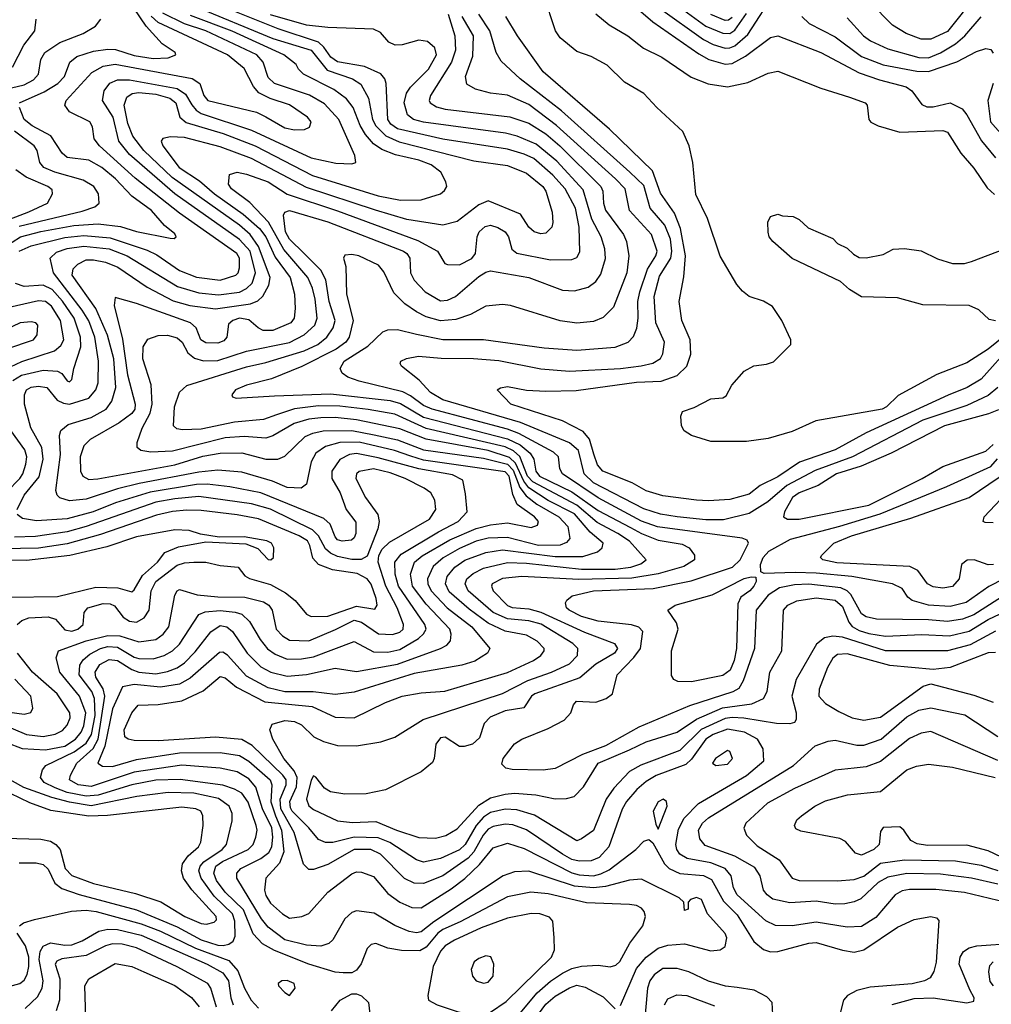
# Model space of a CAD drawing. Extents: x 997026 to 1115308, y 536381 to 619039.
# Tile 236 of 256: x 1023917 to 1027978, y 587748 to 591862. Entities that reach past the tile are written whole.
import ezdxf

# ---------------------------------------------------------------- set-up
doc = ezdxf.new("R2010")
doc.units = 0

msp = doc.modelspace()

# ---------------------------------------------------------------- linework, layer by layer
at = {"layer": '0CON20XD'}
for points in [[(1026365, 592024.7), (1026563, 591853), (1026755, 591719), (1026796.4, 591696.4), (1026865, 591676.7), (1026895, 591679.8), (1026949.9, 591710.1), (1027055, 591787.5), (1027085, 591795.4), (1027265, 591725.7), (1027425, 591640.4), (1027510.4, 591610.4), (1027621.5, 591581.5), (1027645, 591564.7), (1027687.7, 591507.7), (1027708.2, 591498.2), (1027735, 591497.6), (1027805, 591515.4), (1027855, 591489.2), (1027875.2, 591465.2), (1027936, 591356), (1027995, 591285.3)], [(1026595, 591907.6), (1026775, 591779), (1026815, 591758.9), (1026865, 591743.9), (1026885, 591744.5), (1026905, 591753.6), (1026959.7, 591800.3), (1027075, 591980)], [(1025138.5, 588991.5), (1025235, 588947.4), (1025315, 588944.7), (1025445, 589008.2), (1025515.3, 589034.7), (1025595, 589048.8), (1025693.9, 589056.1), (1025955, 589133.5), (1026064.5, 589185), (1026094.6, 589205), (1026108.8, 589225), (1026108.8, 589235), (1026079.2, 589265), (1026035, 589289.5), (1025945, 589307.5), (1025875, 589340.3), (1025795, 589398.2), (1025711.8, 589471.8), (1025696.7, 589505), (1025702.7, 589535), (1025735.9, 589574.1), (1025776.9, 589603.1), (1025865, 589636), (1025935, 589646.2), (1026155, 589618.7), (1026270.4, 589619.6), (1026331.6, 589638.4), (1026350.9, 589655), (1026354.6, 589675), (1026301, 589721), (1026235, 589796.8), (1026125, 589852.4), (1026045, 589906.3), (1026023.2, 589933.2), (1025988.8, 590008.8), (1025963.2, 590033.2), (1025875, 590062), (1025615, 590108.9), (1025505, 590152.3), (1025325, 590189.6), (1025235, 590199.3), (1025175, 590198.2), (1025125, 590192.2), (1025064.5, 590175), (1024975, 590123.4), (1024945, 590113.5), (1024855, 590119.8), (1024775, 590114.9), (1024555, 590059.1), (1024465.3, 590055.3), (1024422.4, 590062.4), (1024407.5, 590075), (1024407.5, 590095), (1024428.4, 590155), (1024462.3, 590217.7), (1024470.2, 590255), (1024466.2, 590336.2), (1024431.5, 590445), (1024433.3, 590495), (1024452.4, 590527.6), (1024495, 590542.2), (1024535, 590543.8), (1024575, 590533.2), (1024595.2, 590515), (1024619.6, 590469.6), (1024647.1, 590447.1), (1024685, 590437.2), (1024745, 590437.4), (1024865, 590477.2), (1025045, 590513.1), (1025105.3, 590545), (1025149.6, 590585), (1025160.6, 590615), (1025151.2, 590695), (1025140.4, 590740.4), (1025120.7, 590785), (1025021.2, 590901.2), (1024956.4, 591016.4), (1024878, 591098), (1024801.9, 591155), (1024789.6, 591175), (1024793.3, 591215), (1024825, 591224.6), (1024865, 591217.1), (1024954.9, 591184.9), (1025035, 591133.6), (1025245, 591064), (1025580.1, 590940.1), (1025662.3, 590895), (1025693.1, 590843.1), (1025705, 590838.6), (1025755, 590838.1), (1025806.1, 590863.9), (1025821.6, 590885), (1025829, 590955), (1025836.9, 590975), (1025861.8, 590998.2), (1025885, 591003.2), (1025914.4, 590994.4), (1025945.4, 590975), (1025959.7, 590955), (1025973.2, 590903.2), (1025995, 590886.2), (1026135, 590858.2), (1026225, 590860), (1026245, 590869.1), (1026257.9, 590892.1), (1026255.2, 590994.8), (1026240, 591075), (1026197, 591155), (1026145, 591212.5), (1026065, 591281.7), (1026025, 591300.5), (1025955, 591320.6), (1025685, 591362.3), (1025495, 591406), (1025467.8, 591425), (1025454.8, 591445), (1025448.8, 591595), (1025442.4, 591615), (1025425.9, 591635.9), (1025357.1, 591667.1), (1025245, 591686.4), (1025216.4, 591705), (1025187.5, 591747.5), (1025165, 591768.3), (1024996.3, 591823.7), (1024705, 591940.4)], [(1028036.5, 590543.5), (1027965, 590485.7), (1027875, 590428.4), (1027749.2, 590379.2), (1027587.6, 590292.4), (1027539.6, 590245), (1027521.4, 590235), (1027244.5, 590185.5), (1027145, 590141.4), (1027045, 590112.2), (1026955, 590100), (1026805, 590100), (1026724.1, 590124.1), (1026694.1, 590144.1), (1026682.5, 590165), (1026680, 590205), (1026687.5, 590225), (1026735, 590241.2), (1026805, 590278), (1026855, 590282.5), (1026870, 590290), (1026893.3, 590335), (1026945, 590393.8), (1026985, 590416.2), (1027037.7, 590422.3), (1027067.5, 590432.5), (1027140, 590505), (1027140, 590525), (1027102.5, 590605), (1027063, 590663), (1027025.6, 590685.6), (1026965, 590705.7), (1026937.7, 590727.7), (1026913.3, 590755), (1026844, 590874), (1026791.2, 591031.2), (1026741.9, 591131.9), (1026730.2, 591265), (1026714.2, 591335), (1026688.5, 591395), (1026579.2, 591495), (1026525, 591554), (1026445, 591601.2), (1026371.7, 591671.7), (1026305, 591708), (1026245, 591728.8), (1026175, 591786), (1026155.8, 591815), (1026107.5, 591965)], [(1026599.9, 591969.9), (1026785, 591835.8), (1026855, 591806), (1026885, 591804.6), (1026905, 591817.9), (1026955, 591888)], [(1027915, 591965.7), (1027795, 591812.4), (1027725, 591780.4), (1027685, 591780.6), (1027621.9, 591805), (1027565, 591838.8), (1027469.6, 591935)], [(1023915.5, 591515), (1024019.5, 591560.5), (1024075.9, 591595), (1024104.1, 591625), (1024126.2, 591685), (1024155, 591708.8), (1024225, 591731), (1024285, 591739.3), (1024317.2, 591737.2), (1024395, 591712.7), (1024475, 591700.7), (1024536.9, 591703.1), (1024569.2, 591715), (1024567.1, 591725), (1024511.5, 591761.5), (1024445.6, 591835.6), (1024395, 591908.5)], [(1024645, 591920.4), (1024975, 591783.5), (1025134.4, 591734.4), (1025201.9, 591651.9), (1025307.3, 591615), (1025342.9, 591592.9), (1025374.8, 591534.8), (1025391.7, 591445), (1025405, 591418.2), (1025447.5, 591377.5), (1025502, 591352), (1025815, 591272.5), (1025955, 591253.1), (1026035, 591221.4), (1026102.9, 591165), (1026115.3, 591145), (1026141.7, 591058.3), (1026145.5, 591015), (1026140.6, 590995), (1026115, 590970), (1026095, 590967.5), (1026066.2, 590975), (1026045, 590995.7), (1026009.8, 591049.8), (1025875, 591104.7), (1025835, 591089.1), (1025745, 591018.9), (1025685, 591003.5), (1025535, 591027.3), (1025403.4, 591066.6), (1025115, 591160.4), (1024885, 591282.3), (1024755, 591330.5), (1024605, 591369.3), (1024547.3, 591372.7), (1024514.7, 591365.3), (1024508.1, 591355), (1024515.4, 591335), (1024582.9, 591245), (1024668.2, 591188.2), (1024730.6, 591135), (1024850, 591050), (1024919.5, 590989.5), (1024945.1, 590955.1), (1024985, 590870), (1025046.8, 590785), (1025064.7, 590715), (1025068.6, 590655), (1025063.5, 590615), (1025050.3, 590595), (1024975, 590562.7), (1024933.9, 590563.9), (1024913.9, 590573.9), (1024875, 590608.1), (1024835, 590614.8), (1024807.1, 590605), (1024789.6, 590590.4), (1024782.1, 590535), (1024770.1, 590519.9), (1024745, 590510.8), (1024695, 590511.4), (1024673.4, 590525), (1024654.2, 590574.2), (1024630, 590595), (1024405, 590676.2), (1024315, 590701.2), (1024311.7, 590668.3), (1024346.9, 590526.9), (1024367.5, 590377.5), (1024399, 590255), (1024397.8, 590235), (1024385, 590215.9), (1024333.1, 590176.9), (1024211.5, 590108.5), (1024185, 590080.9), (1024169.8, 590035), (1024171.4, 589975), (1024180.4, 589955), (1024205, 589941), (1024243.4, 589943.4), (1024565, 590001.7), (1024682.1, 590037.9), (1024755, 590051.2), (1024845, 590052.6), (1024945, 590025.7), (1024995, 590025.9), (1025025, 590037.9), (1025109.8, 590120.2), (1025142.2, 590135), (1025185.4, 590144.6), (1025305.1, 590144.9), (1025397.6, 590127.6), (1025495.8, 590105.8), (1025605, 590064.4), (1025855, 590029.5), (1025955, 590004.1), (1025979.2, 589979.2), (1026007.1, 589907.1), (1026032.8, 589872.8), (1026078.1, 589838.1), (1026170.2, 589785), (1026207, 589745), (1026215.7, 589694.3), (1026202.3, 589677.7), (1026175, 589665.8), (1026084.9, 589665.1), (1025955, 589698.6), (1025875, 589696.2), (1025825, 589682.6), (1025755, 589652.4), (1025686.9, 589613.1), (1025645, 589577.4), (1025620.6, 589525), (1025622.2, 589505), (1025636.6, 589475), (1025703.8, 589403.8), (1025806.5, 589325), (1025881.1, 589235), (1025872.2, 589215), (1025818.3, 589181.7), (1025765, 589164.8), (1025565, 589130.2), (1025315, 589052), (1025235, 589042.7), (1025143.8, 589053.8), (1025025, 589053.3), (1024955, 589069.5), (1024865, 589118.3), (1024785, 589206.2), (1024765, 589219.5), (1024752, 589218), (1024629.1, 589110.9), (1024584.6, 589085.4), (1024505, 589072.8), (1024395, 589083.7), (1024345.7, 589074.3), (1024305, 588982.5), (1024273, 588827), (1024243.9, 588755), (1024262.4, 588742.4), (1024305, 588741.7), (1024405, 588770.9), (1024585, 588798.7), (1024755, 588799.5), (1024835, 588787.7), (1024874.1, 588764.1), (1024963.3, 588685), (1024970.5, 588665), (1024966, 588594), (1024985.6, 588535.6), (1025010.9, 588475), (1025020.7, 588385), (1025002.7, 588337.3), (1024945.4, 588275), (1024939.7, 588225), (1024945, 588202.2), (1024965, 588170.4), (1025014.5, 588125), (1025045, 588107.3), (1025095.4, 588114.6), (1025125, 588126.7), (1025205, 588216.1), (1025305, 588293.2), (1025325, 588301.3), (1025345, 588300.4), (1025395, 588282.1), (1025455, 588211.3), (1025505, 588174.1), (1025555, 588151.8), (1025595, 588150.8), (1025719.9, 588230.1), (1025776.7, 588273.3), (1025838.5, 588331.5), (1025895, 588401.8), (1025955, 588420.4), (1026025, 588399.1), (1026225, 588296.7), (1026255, 588288.6), (1026315, 588285.1), (1026345, 588292.3), (1026379.8, 588310.2), (1026491.5, 588395), (1026525, 588428.8), (1026546.4, 588436.4), (1026562.5, 588422.5), (1026611.1, 588335), (1026630.9, 588315), (1026675, 588294.8), (1026775, 588285.2), (1026808.6, 588268.6), (1026858.6, 588178.6), (1026915, 588122.1), (1026985, 588009.5), (1027025, 587976.9), (1027055, 587966.2), (1027085, 587967.8), (1027215, 588003.4), (1027245, 588006.1), (1027355.5, 587974.5)], [(1023858.6, 591571.4), (1023935, 591589.8), (1023975, 591610.7), (1023994.8, 591635.2), (1024005, 591695.8), (1024021.2, 591725), (1024085, 591766.4), (1024182.5, 591805), (1024233.8, 591835), (1024255.7, 591865)], [(1023886.8, 591663.2), (1023934.1, 591755.9), (1023980.5, 591815), (1023985.8, 591865)], [(1023915, 590895.2), (1023965, 590917.4), (1024105, 590951.6), (1024185, 590960.8), (1024295, 590950.1), (1024448.8, 590898.8), (1024489.5, 590879.5), (1024585, 590813.7), (1024655, 590786.7), (1024755, 590773.1), (1024820, 590795), (1024830, 590805), (1024835.2, 590825), (1024834.8, 590865), (1024824.3, 590885), (1024585, 591054.1), (1024399.8, 591199.8), (1024250, 591335), (1024227.5, 591365), (1024220.4, 591415), (1024210.5, 591435), (1024125, 591477.8), (1024105.5, 591505), (1024110.8, 591525), (1024218, 591642), (1024265, 591668.3), (1024315, 591675.7), (1024637, 591617), (1024670, 591595), (1024686.2, 591545), (1024703.5, 591525), (1024906.4, 591476.4), (1024945, 591456.9), (1025025, 591410.4), (1025065, 591401.8), (1025106.7, 591403.3), (1025127.3, 591412.7), (1025134.5, 591435), (1025119.1, 591455), (1025045, 591507.1), (1024963.3, 591533.3), (1024916.5, 591556.5), (1024893.5, 591583.5), (1024855, 591657.7), (1024784.6, 591715), (1024495, 591850.1), (1024466.7, 591876.7)], [(1023995, 590331.4), (1024030.5, 590325), (1024072.9, 590272.9), (1024099.6, 590259.6), (1024125, 590256.2), (1024205, 590281.2), (1024234.8, 590315), (1024244.8, 590345.2), (1024246.3, 590435), (1024231.4, 590535), (1024205, 590603.5), (1024178.4, 590648.4), (1024057.8, 590805), (1024043.9, 590865), (1024069.8, 590890.2), (1024115, 590906.3), (1024185, 590915.8), (1024290, 590905), (1024365.8, 590875), (1024576.6, 590746.6), (1024665, 590720.9), (1024748.1, 590711.9), (1024836, 590724), (1024865, 590738.3), (1024888.6, 590761.4), (1024902.7, 590805), (1024879.9, 590895), (1024835, 590943.9), (1024565, 591134.5), (1024375, 591298.3), (1024331.5, 591355), (1024307.5, 591455), (1024262.5, 591525), (1024270, 591565), (1024293, 591597), (1024325, 591610.4), (1024375, 591611.3), (1024575.3, 591575.3), (1024610.3, 591550.3), (1024636, 591506), (1024653.9, 591483.9), (1024675, 591470.6), (1024885, 591400.9), (1025135, 591284.8), (1025237.5, 591262.5), (1025305, 591259.2), (1025321.2, 591265), (1025316.7, 591295), (1025250.4, 591445), (1025190.8, 591510.8), (1025127.4, 591547.4), (1024982, 591595), (1024955, 591620.8), (1024934.8, 591685), (1024907.9, 591715), (1024695.3, 591815), (1024605, 591845.6), (1024515, 591889.6)], [(1026427.6, 587742.4), (1026495, 587897.2), (1026534.7, 587945), (1026585, 587981.9), (1026625, 587995.3), (1026695, 588000.7), (1026805, 587970.4), (1026844.5, 587975.5), (1026865, 587988.8), (1026871.8, 588025), (1026865, 588044), (1026790.8, 588125), (1026766, 588185), (1026745, 588193.8), (1026720, 588185), (1026710, 588175), (1026710, 588145), (1026695, 588140), (1026692.5, 588175), (1026673, 588193), (1026515, 588271.1), (1026465, 588266.7), (1026365, 588240.5), (1026315, 588234.6), (1026235, 588241.9), (1026045, 588303.9), (1025985, 588300.7), (1025936.7, 588285), (1025647.5, 588092.5), (1025595, 588050.2), (1025575, 588046.1), (1025545, 588051.4), (1025485, 588077.1), (1025398.1, 588128.1), (1025325, 588138.5), (1025305, 588131.5), (1025275.2, 588104.8), (1025225, 588016.7), (1025208.9, 588001.1), (1025175, 587991.2), (1025115, 587994.4), (1025025, 588017.5), (1024955, 588070.4), (1024927, 588105), (1024824, 588275), (1024823.8, 588295), (1024841.5, 588315), (1024925, 588357.4), (1024957.7, 588382.3), (1024970.3, 588405), (1024974, 588446), (1024970.1, 588485), (1024931.9, 588565), (1024904.1, 588655), (1024875, 588689.2), (1024825, 588718.5), (1024755, 588734.1), (1024595, 588746.3), (1024395, 588717.7), (1024215, 588658.1), (1024161.2, 588665), (1024125.3, 588685), (1024128.9, 588705), (1024155.2, 588755), (1024223.1, 588816.9), (1024244.8, 588855.2), (1024272.9, 589035), (1024265.3, 589065.3), (1024234.8, 589115), (1024232.2, 589135), (1024251.9, 589168.1), (1024291.2, 589188.8), (1024325, 589184.5), (1024385, 589146.1), (1024415, 589135.4), (1024485, 589128.5), (1024535, 589137.9), (1024575, 589154), (1024605, 589175.2), (1024649.4, 589220.6), (1024715.7, 589304.3), (1024755, 589330.7), (1024782.3, 589325), (1024805.7, 589305.7), (1024867.6, 589215), (1024925, 589157.6), (1024966.7, 589135), (1025035, 589119), (1025115, 589125.9), (1025235, 589152.4), (1025325, 589138.6), (1025495, 589169.2), (1025676, 589234), (1025702, 589248), (1025717, 589267), (1025720, 589295), (1025714.1, 589315), (1025615, 589419.6), (1025558.3, 589495), (1025550.2, 589545), (1025566.1, 589595), (1025598.5, 589621.5), (1025715, 589688.9), (1025825, 589736.5), (1025885, 589751.6), (1025955, 589759.2), (1026055, 589739.5), (1026080.8, 589749.2), (1026084.6, 589765), (1026067.8, 589785), (1025996.5, 589836.5), (1025978.3, 589878.3), (1025962.8, 589955), (1025945, 589973.3), (1025605, 590022.1), (1025551.2, 590038.8), (1025482.5, 590062.5), (1025335, 590096.2), (1025254.2, 590095.8), (1025195, 590079.2), (1025155, 590051.1), (1025134.7, 590015), (1025115, 589921.2), (1025092.5, 589905), (1025035, 589907), (1024973.6, 589933.6), (1024845, 589971.2), (1024745, 589980.2), (1024665, 589971.7), (1024416.5, 589923.5), (1024325, 589901.1), (1024195, 589858.8), (1024125, 589851.3), (1024084.4, 589864.4), (1024072.9, 589875), (1024067.3, 589895), (1024087, 590045), (1024082.9, 590125), (1024088.9, 590145), (1024119, 590171), (1024215, 590199.6), (1024277.8, 590235), (1024302.1, 590267.9), (1024318.1, 590325), (1024309.5, 590445), (1024283.9, 590543.9), (1024234.7, 590654.7), (1024136.4, 590795), (1024139.6, 590820.4), (1024159.8, 590840.2), (1024195, 590858.2), (1024225, 590859.1), (1024275, 590848.8), (1024327.4, 590827.4), (1024449.6, 590745), (1024558, 590688), (1024627.3, 590667.3), (1024735, 590653.7), (1024881.4, 590675), (1024912.5, 590687.5), (1024932.8, 590707.2), (1024957.4, 590752.6), (1024963.4, 590785), (1024914.9, 590914.9), (1024880.2, 590965), (1024835, 591003.1), (1024553.3, 591203.3), (1024435.2, 591315), (1024389.5, 591375), (1024368.4, 591428.4), (1024353.9, 591505), (1024365, 591539), (1024386.5, 591553.5), (1024415, 591557.9), (1024485, 591550.9), (1024544.2, 591534.2), (1024569, 591515), (1024585.9, 591455), (1024612.8, 591432.8), (1024766.7, 591386.7), (1024900.4, 591335), (1025140.7, 591210.7), (1025415, 591126.8), (1025508.7, 591108.7), (1025595, 591109.2), (1025675, 591134.6), (1025692.1, 591147.9), (1025701.5, 591165), (1025697.5, 591185), (1025676.4, 591225), (1025636.2, 591255), (1025585.1, 591275.1), (1025487.7, 591297.7), (1025429.8, 591320.2), (1025395, 591343.4), (1025361.9, 591381.9), (1025339.9, 591419.9), (1025309.8, 591495), (1025282, 591532), (1025230.2, 591570.2), (1025102.5, 591635), (1025082, 591655), (1025072, 591675), (1025020.6, 591715), (1024804.6, 591814.6), (1024630.4, 591880.4)], [(1025125.2, 588485), (1025056, 588555), (1025048.8, 588568.8), (1025046.3, 588595), (1025074.1, 588655.9), (1025076.4, 588695), (1025063.5, 588723.5), (1025021.3, 588775), (1024974.6, 588855), (1024961.9, 588895), (1024972.4, 588917.6), (1025025, 588933.9), (1025065, 588929.1), (1025094.3, 588915), (1025145.7, 588865), (1025186.1, 588846.1), (1025245, 588829.7), (1025325, 588828.4), (1025426, 588844), (1025485, 588864.4), (1025602.5, 588937.5), (1025935, 589046), (1026041.1, 589101.1), (1026139.1, 589135), (1026215, 589170.5), (1026248.6, 589205), (1026250, 589235), (1026229.1, 589255), (1026095.5, 589335.5), (1026045, 589350.7), (1025955, 589358.1), (1025896.2, 589385), (1025791.6, 589475), (1025778.6, 589505), (1025785.3, 589525), (1025811.9, 589548.1), (1025855, 589570.3), (1025955, 589594.3), (1026035, 589591.1), (1026265, 589565.5), (1026405, 589566), (1026471.1, 589575), (1026512.1, 589587.9), (1026534.5, 589605), (1026465, 589682.4), (1026416.8, 589715), (1026330.5, 589760.5), (1026245, 589833.9), (1026061.4, 589931.4), (1026039.4, 589955), (1026006.6, 590036.6), (1025980.2, 590060.2), (1025945, 590077.5), (1025615, 590154.4), (1025485, 590213.7), (1025373.1, 590233.1), (1025255, 590246.6), (1025165, 590248.2), (1025065, 590236.4), (1024989.7, 590210.3), (1024935, 590191.5), (1024815, 590180.8), (1024675, 590151.3), (1024597.6, 590147.6), (1024573.1, 590153.1), (1024559.4, 590165), (1024563.5, 590245), (1024584.8, 590305.2), (1024615, 590332.9), (1024865, 590411.7), (1024945, 590429.4), (1025105, 590478.6), (1025163.1, 590505), (1025200.5, 590535), (1025226.5, 590575), (1025234.8, 590605), (1025210.5, 590685), (1025196.3, 590775), (1025175.8, 590815.8), (1025105, 590884.8), (1025044.7, 590944.7), (1025027.7, 590975), (1025018.8, 591045), (1025025, 591058.5), (1025045, 591064.7), (1025205, 591017.8), (1025520.4, 590895), (1025535.3, 590885), (1025547.6, 590865), (1025550.6, 590805), (1025565, 590773.8), (1025610.8, 590725), (1025675, 590686.7), (1025705, 590690), (1025737.5, 590705), (1025835, 590788.4), (1025865, 590807.6), (1025885, 590812.5), (1026045, 590785.3), (1026185, 590731.8), (1026235, 590728.7), (1026292, 590745), (1026325, 590768.5), (1026345, 590798.6), (1026365.2, 590864.8), (1026362.7, 590905), (1026347, 590955), (1026308.5, 591028.5), (1026271, 591151), (1026161.4, 591271.4), (1026075, 591342.5), (1025995.9, 591375.9), (1025947.7, 591387.7), (1025605, 591433.4), (1025562.2, 591445), (1025537.5, 591465), (1025523.9, 591515), (1025533.8, 591555), (1025550.3, 591579.7), (1025625, 591655.7), (1025658.4, 591715), (1025651.9, 591745), (1025621.2, 591771.2), (1025585, 591776.5), (1025515, 591756.7), (1025485.8, 591755.8), (1025458.8, 591768.8), (1025425, 591809.1), (1025395, 591822.6), (1025205, 591830), (1025115, 591840), (1024965, 591883.2)], [(1028005.2, 590325), (1027965, 590291.1), (1027875, 590250), (1027691.8, 590188.2), (1027397.6, 590035), (1027242, 589978), (1027122.6, 589915), (1027043, 589847), (1026965, 589798.4), (1026858.5, 589771.5), (1026785, 589771.7), (1026665, 589784.6), (1026595, 589796.5), (1026525, 589818.3), (1026315, 589927.4), (1026275.2, 589965), (1026252.4, 590062.4), (1026215, 590094.5), (1026009.1, 590179.1), (1025685, 590274.3), (1025634.3, 590304.3), (1025586.4, 590356.4), (1025512, 590415), (1025506.2, 590425), (1025510, 590435), (1025533.6, 590446.4), (1025583.8, 590456.2), (1025677.8, 590447.8), (1025813.6, 590446.4), (1025918.7, 590438.7), (1026095, 590403.2), (1026215, 590394.1), (1026427.5, 590405), (1026514.1, 590415.9), (1026562.7, 590427.3), (1026594.2, 590445.8), (1026605, 590466.2), (1026611.1, 590515), (1026575.4, 590595.4), (1026568, 590705), (1026590.2, 590789.8), (1026638.6, 590865), (1026642.2, 590895), (1026636.1, 590945), (1026613.3, 591003.3), (1026552.1, 591075), (1026525, 591169.2), (1026466.7, 591225), (1026180.9, 591480.9), (1026008.4, 591615), (1025928.3, 591688.3), (1025907.6, 591725), (1025881, 591815), (1025836.2, 591885)], [(1025575, 590548.4), (1025685, 590525.2), (1025855.7, 590525.7), (1026108.5, 590491.5), (1026245, 590480.7), (1026405, 590493.7), (1026460, 590515), (1026481.7, 590538.3), (1026496.2, 590573.8), (1026501.8, 590615), (1026499.8, 590685), (1026507.9, 590725), (1026541, 590819), (1026575.3, 590875), (1026580.8, 590895), (1026557.9, 590965), (1026464.8, 591065), (1026446.8, 591155), (1026406.9, 591196.9), (1026160.7, 591420.7), (1026045, 591507.6), (1025955, 591546.4), (1025884.8, 591554.8), (1025821.2, 591571.2), (1025785, 591593.3), (1025779.3, 591625), (1025810.3, 591709.7), (1025813.4, 591795), (1025765.5, 591875)], [(1025708.1, 591885), (1025736, 591795), (1025738.1, 591735), (1025721.5, 591685), (1025633.5, 591545), (1025628.2, 591525), (1025632.9, 591515), (1025658.6, 591498.6), (1025695, 591488.3), (1025965, 591455.7), (1026045, 591429.3), (1026115.2, 591385), (1026174.7, 591334.7), (1026345.2, 591165), (1026354.3, 591145), (1026356.6, 591095), (1026365, 591066.5), (1026439.7, 590965), (1026452.9, 590935), (1026461.9, 590875), (1026454.8, 590805), (1026399, 590661), (1026355, 590617.3), (1026315, 590600.4), (1026245, 590594.7), (1026175, 590604), (1025967.7, 590667.7), (1025935, 590672.1), (1025865, 590664.6), (1025800.3, 590629.7), (1025739.9, 590609.9)], [(1028065, 590505.2), (1027935, 590360.3), (1027876.4, 590325), (1027797, 590293), (1027454.4, 590135.6), (1027325.5, 590065), (1027176.4, 590013.6), (1027085, 589952.5), (1027011.8, 589915), (1026965, 589879.4), (1026885, 589857.3), (1026795, 589851), (1026745, 589853.8), (1026605, 589872.3), (1026535, 589892.7), (1026476.4, 589926.4), (1026353.5, 589975), (1026332.1, 590002.1), (1026316.7, 590046.7), (1026298.6, 590108.6), (1026271, 590141), (1026185.7, 590185.7), (1025968.8, 590255), (1025912.5, 590315), (1025926.1, 590323.9), (1025955, 590329.5), (1026034.4, 590314.4), (1026115, 590309.2), (1026242.7, 590312.7), (1026495, 590347.7), (1026597.7, 590352.3), (1026664.1, 590375.9), (1026705.4, 590415), (1026721.3, 590465), (1026718.9, 590525), (1026683.8, 590605), (1026672.9, 590685), (1026691.9, 590788.1), (1026699.6, 590875), (1026679.1, 590989.1), (1026653.7, 591053.7), (1026595, 591137.9), (1026561.1, 591231.1), (1026381.8, 591405), (1026104.7, 591645), (1025997.1, 591795), (1025947.8, 591875)], [(1026325, 591887.1), (1026380.2, 591840.2), (1026458.8, 591795), (1026523.8, 591743.8), (1026600, 591705), (1026722.4, 591622.4), (1026794.1, 591594.1), (1026875, 591582), (1026959.8, 591600.2), (1027045, 591639.1), (1027085, 591646.5), (1027265.4, 591575.4), (1027385, 591538.8), (1027450, 591515), (1027458, 591505), (1027466.2, 591445), (1027474.5, 591434.5), (1027505, 591418.6), (1027595, 591392.2), (1027775, 591398.9), (1027795, 591391.9), (1027850, 591305), (1027905, 591241.9), (1027959.7, 591159.7), (1027991.4, 591131.4)], [(1026895, 591871.7), (1026879.3, 591860.7), (1026865, 591859.4), (1026805, 591884)], [(1027185.3, 591875), (1027215.7, 591845.7), (1027325, 591790.7), (1027435, 591708.7), (1027525, 591673.9), (1027666.8, 591646.8), (1027715, 591645.2), (1027833.3, 591686.7), (1027915, 591729.6), (1027955, 591741.9), (1027975, 591738), (1027985, 591722.5)], [(1027375, 591870.3), (1027443.4, 591795), (1027473.2, 591773.2), (1027545, 591740.2), (1027675, 591704.2), (1027715, 591703.3), (1027765, 591723.8), (1027828.5, 591761.5), (1027866.5, 591795), (1027935, 591874.1)], [(1027985.2, 591595), (1027962.6, 591525), (1027974.8, 591435), (1028059, 591339)], [(1023850.4, 590909.6), (1023920, 590955), (1024005, 590977.7), (1024142.7, 591002.7), (1024245, 591008.6), (1024338.4, 590998.4), (1024405, 590976.8), (1024545, 590948.9), (1024562, 590948), (1024571.2, 590955), (1024565, 590967.5), (1024522.3, 591002.3), (1024466.9, 591065), (1024385.4, 591125.4), (1024316.7, 591196.7), (1024260, 591245), (1024205, 591275.6), (1024115, 591286.5), (1024093.5, 591305), (1024047.3, 591377.3), (1023968.5, 591418.5), (1023935.3, 591445), (1023915.4, 591495)], [(1023915, 590999.7), (1024178, 591062), (1024230.3, 591079.7), (1024249.4, 591095), (1024245.5, 591135), (1024226.9, 591165), (1024182.2, 591192.2), (1024063.3, 591225), (1024017.9, 591245), (1024001.1, 591265), (1023989.3, 591315), (1023977.3, 591335), (1023895, 591395.9)], [(1023835, 591012.8), (1023955, 591059.8), (1024033.3, 591095), (1024054.4, 591135), (1024051.7, 591151.7), (1024034.4, 591165), (1023944.4, 591204.4), (1023900.2, 591235)], [(1027995, 590603.8), (1027968.7, 590608.7), (1027925, 590650), (1027885, 590667.8), (1027691.3, 590671.3), (1027585, 590700), (1027435, 590704), (1027384.2, 590734.2), (1027347.5, 590767.5), (1027145, 590864.3), (1027064, 590935), (1027049.2, 590955), (1027044.2, 590974.2), (1027043.9, 591016.1), (1027055, 591040), (1027085, 591050), (1027105, 591042.5), (1027149.3, 591039.3), (1027175, 591026.7), (1027212.5, 590992.5), (1027315, 590947.5), (1027335, 590927.5), (1027375, 590907.5), (1027401.7, 590881.7), (1027425, 590868.8), (1027455, 590866.7), (1027525, 590881.2), (1027567.3, 590902.7), (1027615, 590905.8), (1027685, 590896), (1027752.7, 590862.7), (1027815, 590843.8), (1027865, 590843.8), (1027895, 590851.2), (1028075, 590920)], [(1025739.9, 590609.9), (1025675, 590603.3), (1025615, 590621), (1025575, 590641), (1025526.1, 590675), (1025480.2, 590720.2), (1025438.8, 590808.8), (1025416, 590836), (1025333.8, 590875), (1025305, 590881.5), (1025275, 590877.5), (1025270, 590865), (1025280.4, 590830.4), (1025283.2, 590715), (1025311, 590605), (1025293.9, 590535), (1025279.8, 590515), (1025240, 590485), (1025096.5, 590413.5), (1024969.1, 590360.9), (1024864, 590335), (1024818, 590315), (1024803.3, 590295), (1024806.7, 590286.7), (1024821.2, 590281.2), (1024981, 590291), (1025215, 590299.3), (1025465, 590271.5), (1025507.9, 590257.9), (1025605, 590201.2), (1025955, 590111.2), (1026008.8, 590085), (1026050.7, 590050.7), (1026065.2, 590025), (1026073.3, 589975), (1026089, 589955), (1026225, 589889), (1026335, 589811.8), (1026469.8, 589739.8), (1026515, 589714.6), (1026585, 589687.1), (1026685, 589670), (1026715.3, 589655.3), (1026736.7, 589625), (1026737.5, 589605), (1026692.4, 589577.6), (1026585, 589546.8), (1026475, 589528.3), (1026253.2, 589523.2), (1026015, 589535.8), (1025935, 589526.7), (1025890.9, 589505), (1025887.9, 589495), (1025896.2, 589475), (1025955, 589413.5), (1025975, 589406.1), (1026045, 589400.5), (1026095, 589386.6), (1026277.1, 589302.9), (1026402.2, 589255), (1026414.6, 589235), (1026402.1, 589215), (1026325, 589169.5), (1026258.4, 589111.6), (1026069.1, 589045), (1026055.4, 589035), (1026023.1, 588986.9), (1025945, 588973.5), (1025882.6, 588947.4), (1025858.6, 588921.4), (1025838.3, 588861.7), (1025808.6, 588835), (1025775, 588824.7), (1025755.3, 588825.3), (1025695, 588863.6), (1025675, 588860.9), (1025655.4, 588835), (1025649.2, 588775), (1025641.7, 588758.3), (1025595, 588719.1), (1025445.6, 588644.4), (1025365, 588627.6), (1025275, 588626.3), (1025215.3, 588635.3), (1025191.2, 588651.2), (1025155, 588696.7), (1025145, 588702.5), (1025135, 588683.8), (1025115.3, 588605), (1025125, 588577.3), (1025145, 588561.4), (1025245, 588514), (1025308, 588508), (1025405, 588511.9), (1025491.5, 588475), (1025585, 588444.4), (1025655, 588441.6), (1025697.4, 588452.6), (1025745, 588481.1), (1025835, 588579.8), (1025885, 588610.6), (1025945, 588626.2), (1025985, 588629.5), (1026073.3, 588623.3), (1026155, 588606.5), (1026202.4, 588607.6), (1026234.6, 588615.4), (1026273.2, 588656.8), (1026334.6, 588755), (1026465, 588811.7), (1026535, 588844), (1026665, 588885.2), (1026745, 588939.7), (1026853.6, 588986.4), (1026976.4, 589003.6), (1027024.7, 589025), (1027041.2, 589055), (1027052.5, 589135), (1027102, 589225), (1027109.2, 589395), (1027127.3, 589415), (1027165, 589434.3), (1027245, 589446.7), (1027325, 589436.5), (1027355, 589410.5), (1027381.6, 589345), (1027395.9, 589325.9), (1027425, 589309.1), (1027465, 589297.6), (1027535, 589286.4), (1027686.8, 589293.2), (1027802.6, 589287.4), (1027885, 589306.6), (1027965, 589355.1), (1028085, 589412.6)], [(1023888.3, 590355), (1023923.6, 590376.4), (1024015, 590397), (1024074, 590394), (1024093.4, 590383.4), (1024115, 590353.1), (1024125, 590348.6), (1024135, 590358.8), (1024143.2, 590405), (1024171.5, 590495), (1024170.6, 590535), (1024144.3, 590615), (1024095.4, 590685.4), (1024052, 590735), (1024015, 590752.4), (1023935, 590747.3), (1023899.5, 590759.5)], [(1023877.9, 590412.1), (1023925, 590433.3), (1024061.7, 590478.3), (1024089, 590501), (1024100.7, 590525), (1024087.7, 590605), (1024049.8, 590665), (1024025, 590684.8), (1023995, 590687.4), (1023842, 590652)], [(1023863.5, 590486.5), (1023974.2, 590525), (1023990, 590545), (1023992.5, 590585), (1023983.8, 590595), (1023965, 590600), (1023918.8, 590595), (1023855, 590564.5)], [(1028055, 589471.7), (1027905, 589375.4), (1027857.6, 589357.6), (1027795, 589346.7), (1027715, 589354), (1027497.1, 589357.1), (1027455, 589367.5), (1027435, 589379.1), (1027390.1, 589460.1), (1027375.3, 589475.3), (1027348.5, 589488.5), (1027215, 589503.8), (1027155, 589501.1), (1027091.8, 589488.2), (1027045, 589457), (1026994.3, 589395), (1026987.7, 589235), (1026941, 589099), (1026922, 589068), (1026896.6, 589053.4), (1026715.4, 588994.6), (1026503.9, 588906.1), (1026365, 588827.7), (1026268.8, 588791.2), (1026155, 588733.3), (1026105, 588726.7), (1025975, 588729.1), (1025948.8, 588735), (1025931.5, 588751.5), (1025936.7, 588775), (1025985, 588835.6), (1026014.7, 588855.3), (1026125, 588900), (1026192.1, 588935), (1026220.4, 588965), (1026231.2, 588998.8), (1026243.3, 589015), (1026325, 589010.7), (1026368.2, 589025), (1026394.7, 589045), (1026413.4, 589125), (1026483.7, 589196.3), (1026510.7, 589235), (1026521.2, 589305), (1026504.3, 589324.3), (1026473.5, 589333.5), (1026335, 589349), (1026265, 589368.3), (1026212.8, 589395), (1026202.7, 589405), (1026197.7, 589425), (1026203.2, 589436.8), (1026226.1, 589453.9), (1026315, 589475.1), (1026564.6, 589485.4), (1026722.7, 589517.3), (1026895.9, 589575), (1026928.4, 589605), (1026962.2, 589675), (1026957.1, 589687.1), (1026936.7, 589695), (1026583, 589743), (1026515, 589766.7), (1026334.1, 589864.1), (1026185.4, 589965), (1026174, 589985), (1026168, 590035), (1026148, 590055), (1026002.7, 590132.7), (1025955, 590150.8), (1025640, 590235), (1025605, 590249.8), (1025550.5, 590290.5), (1025517.4, 590307.4), (1025335, 590351.9), (1025288.7, 590368.7), (1025264.8, 590384.8), (1025256.2, 590405), (1025272.2, 590435), (1025372.1, 590497.9), (1025435, 590558.1), (1025455, 590565.5), (1025495, 590567.3), (1025575, 590548.4)], [(1023906.5, 589815), (1023935.8, 589875), (1023998.1, 589951.9), (1024015.2, 590025), (1024008.7, 590075), (1023963.8, 590156.2), (1023936.9, 590255), (1023936.9, 590295), (1023944.6, 590315), (1023965, 590326.6), (1023995, 590331.4)], [(1028007.9, 590232.1), (1027965.7, 590215), (1027781.2, 590165), (1027559, 590051), (1027433.7, 589996.3), (1027331.1, 589965), (1027253.8, 589916.2), (1027173.8, 589885), (1027146.9, 589865), (1027112.7, 589805), (1027109.2, 589785), (1027125, 589774.6), (1027175, 589774.3)], [(1023807.1, 589832.9), (1023917, 589945), (1023930.4, 589965), (1023942.3, 590005), (1023946.2, 590035), (1023938.3, 590065), (1023879, 590145)], [(1027175, 589774.3), (1027465, 589833), (1027688.8, 589945), (1027774.5, 589995.5), (1027955, 590059.1), (1027985, 590086.5)], [(1025945, 587635.9), (1026079.8, 587795), (1026135.3, 587844.7), (1026185, 587877.5), (1026225, 587897.4), (1026265, 587906.9), (1026335, 587910.6), (1026385, 587904.7), (1026408.9, 587911.1), (1026425, 587926.5), (1026467.3, 588002.7), (1026521.1, 588075), (1026531.6, 588115), (1026526.4, 588135), (1026515, 588149.2), (1026495, 588160), (1026465.3, 588165.3), (1026285, 588171.6), (1026125, 588209.8), (1026053.2, 588216.8), (1025955, 588196.6), (1025758.1, 588091.9), (1025685, 588060), (1025663.9, 588045), (1025615, 587986.8), (1025589.2, 587970.8), (1025511.8, 587971.8), (1025455, 587982.3), (1025405, 588001.1), (1025385, 587997.5), (1025369.1, 587980.9), (1025343.6, 587916.4), (1025325, 587890.8), (1025305, 587879.4), (1025268.5, 587878.5), (1025235, 587881.4), (1025125, 587915.6), (1024982.1, 587972.1), (1024930.9, 588000.9), (1024892.4, 588042.4), (1024851.9, 588141.9), (1024775, 588215.6), (1024738.9, 588265), (1024728.1, 588295), (1024736.6, 588325), (1024764.3, 588345), (1024871.2, 588395), (1024892.2, 588415), (1024903.9, 588446.1), (1024909, 588475), (1024905.6, 588495), (1024871.9, 588591.9), (1024845, 588629.4), (1024815, 588647), (1024765, 588662.7), (1024587, 588687), (1024485, 588684.1), (1024385, 588665.4), (1024245, 588622), (1024195, 588617.2), (1024115, 588633.3), (1024065, 588651.8), (1024019.4, 588675), (1024003.9, 588695), (1024012.2, 588727.8), (1024025.6, 588745), (1024145, 588802.4), (1024195, 588838.6), (1024217.4, 588875), (1024231.8, 588955), (1024229.4, 589025), (1024218.2, 589055), (1024165.8, 589125), (1024167.9, 589165), (1024182.2, 589187.8), (1024209.7, 589210.3), (1024255, 589234.3), (1024285, 589242.9), (1024325, 589239.7), (1024395, 589198.4), (1024415, 589192.8), (1024475, 589191.5), (1024520, 589205), (1024555, 589224.8), (1024585, 589253.1), (1024665, 589375.9), (1024691.9, 589388.1), (1024755, 589393.3), (1024816.8, 589386.8), (1024845, 589377.9), (1024877.3, 589347.3), (1024921.4, 589271.4), (1024953, 589233), (1024985, 589210.9), (1025035, 589190.5), (1025095, 589191.4), (1025145, 589200), (1025315, 589263.2), (1025395, 589221.1), (1025455, 589219.8), (1025505, 589229.7), (1025583.4, 589276.6), (1025604.6, 589295.4), (1025615.2, 589315), (1025609.6, 589335), (1025499.6, 589495), (1025485.7, 589545), (1025484.2, 589595), (1025511.6, 589628.4), (1025667.7, 589722.3), (1025748.8, 589765), (1025786.2, 589805), (1025780.2, 589880.2), (1025768.2, 589938.2), (1025725, 589960.2), (1025585, 589985.1), (1025415, 590031.6), (1025325, 590048.8), (1025294.6, 590045.4), (1025255, 590024.1), (1025221.2, 589975), (1025221.9, 589945), (1025255.7, 589885), (1025281.8, 589815), (1025322.1, 589762.1), (1025321.1, 589715), (1025315, 589697.5), (1025303.1, 589686.9), (1025265, 589683.1), (1025245, 589689.2), (1025235, 589700.6), (1025213.8, 589753.8), (1025187.5, 589777.5), (1024924.9, 589884.9), (1024795, 589910.3), (1024700.8, 589920.8), (1024655, 589919.3), (1024461.8, 589888.2), (1024316.8, 589843.2), (1024224, 589806), (1024115, 589775.8), (1023987.4, 589767.4), (1023927.7, 589777.7), (1023905.7, 589795)], [(1028095, 589559.3), (1027966.7, 589493.3), (1027872.8, 589427.2), (1027805, 589410), (1027715.5, 589415.5), (1027646.9, 589435), (1027629.2, 589449.2), (1027605, 589485.5), (1027565, 589504.6), (1027395, 589534.9), (1027245, 589549.1), (1027157.3, 589552.7), (1027027.9, 589547.9), (1027014.4, 589554.4), (1027013.4, 589585), (1027024, 589615), (1027048.3, 589641.7), (1027138.3, 589691.7), (1027345, 589745.4), (1027512.8, 589797.2), (1027792.1, 589912.1), (1027975, 589994.4), (1028002.7, 590027.3)], [(1023861.7, 588841.7), (1023927.1, 588817.1), (1024025, 588811.1), (1024105, 588827), (1024149.8, 588855), (1024173.8, 588885), (1024185, 588910.9), (1024193, 588965), (1024167.3, 589035), (1024084.7, 589135), (1024068.9, 589195), (1024079.4, 589225), (1024195, 589267.1), (1024285, 589289.4), (1024335, 589287.8), (1024415, 589262.7), (1024485, 589272.4), (1024516.5, 589295), (1024539.3, 589325), (1024565, 589456.7), (1024574.3, 589475), (1024585, 589481.1), (1024658.6, 589458.6), (1024745, 589449.7), (1024858.3, 589448.3), (1024935, 589429.1), (1024957.3, 589415), (1024972.5, 589395), (1024987.9, 589315), (1025015, 589286.8), (1025045, 589268.9), (1025125, 589266.8), (1025236.1, 589313.9), (1025315, 589352.4), (1025345, 589344.5), (1025415.9, 589295.9), (1025475, 589293.6), (1025505, 589303.4), (1025518.8, 589315), (1025521.1, 589335), (1025494.8, 589405), (1025447.4, 589495), (1025415.2, 589595), (1025417.1, 589622.9), (1025431, 589649), (1025461.8, 589678.2), (1025629.2, 589775), (1025655.4, 589815), (1025652.3, 589855), (1025635.5, 589885), (1025606.5, 589905), (1025527.5, 589945), (1025465, 589968.7), (1025395, 589985.6), (1025336, 589974), (1025323.9, 589965), (1025321.2, 589945), (1025361.8, 589865), (1025412.9, 589795), (1025419.7, 589765), (1025413.4, 589735), (1025369.3, 589620.7), (1025343.6, 589606.4), (1025305, 589605.8), (1025245, 589619.6), (1025215, 589633.5), (1025195, 589651.5), (1025164.9, 589705), (1025140.6, 589730.6), (1024965, 589816.9), (1024885, 589838.8), (1024665, 589870), (1024565, 589860.4), (1024485, 589845.4), (1024195, 589743.9), (1024115, 589722.4), (1023982.2, 589702.2), (1023895, 589699.4)], [(1027710.4, 589505), (1027669.8, 589559.8), (1027636.9, 589576.9), (1027331.8, 589591.8), (1027274, 589605), (1027264.2, 589615), (1027269.2, 589625), (1027319.4, 589675), (1027393.1, 589705), (1027641.4, 589778.6), (1027885, 589864.8), (1028009.9, 589950.1)], [(1027985, 589760), (1027951.7, 589761.7), (1027943.8, 589765), (1027947.5, 589785), (1028062.9, 589907.1)], [(1023905.6, 589334.4), (1023925, 589350.8), (1023955, 589362.5), (1024035, 589367.3), (1024066.6, 589356.6), (1024105, 589312.2), (1024135, 589306.3), (1024159.1, 589315), (1024182.1, 589335), (1024185.5, 589385), (1024201.5, 589405), (1024265, 589423.1), (1024295, 589421), (1024312.9, 589412.9), (1024349.7, 589365), (1024375, 589348.3), (1024405, 589344.8), (1024437.4, 589362.6), (1024458.4, 589395), (1024466.5, 589475), (1024485.2, 589515), (1024575, 589582.7), (1024605, 589593), (1024645, 589595.7), (1024695.3, 589595.3), (1024755, 589581.4), (1024830, 589575), (1024858.3, 589538.3), (1024876.6, 589526.6), (1024965, 589501.7), (1025027.5, 589467.5), (1025067.7, 589435), (1025115, 589378.5), (1025135, 589368.5), (1025205, 589370), (1025325, 589411), (1025401.5, 589398.5), (1025410.7, 589415), (1025405.9, 589444.1), (1025385, 589503.6), (1025369.3, 589525), (1025327.5, 589547.5), (1025223.8, 589563.8), (1025165.2, 589585.2), (1025141.6, 589611.6), (1025129.5, 589665), (1025119, 589685), (1025085.4, 589705), (1024915, 589776.1), (1024825, 589793.6), (1024675, 589811.6), (1024615, 589813.1), (1024555, 589807.4), (1024488.7, 589791.3), (1024255, 589711.1), (1024115, 589671.8), (1023995, 589653.3), (1023845, 589650.6)], [(1023875, 589448.8), (1024075, 589451.6), (1024235, 589491.3), (1024327.4, 589487.4), (1024385, 589471.4), (1024395, 589479.2), (1024430, 589540), (1024492.3, 589595), (1024523.8, 589635), (1024581, 589659), (1024695, 589680.5), (1024861.3, 589671.3), (1024912.4, 589652.4), (1024955, 589605.8), (1024966.7, 589605), (1024976.9, 589615), (1024978.9, 589655), (1024969.4, 589675), (1024950, 589685), (1024855, 589700.9), (1024749.7, 589699.7), (1024672.1, 589712.1), (1024625, 589727.7), (1024565, 589730.3), (1024405, 589701), (1024280.2, 589659.8), (1024126.7, 589623.3), (1023945, 589602.9), (1023855, 589604.2)], [(1027986.2, 589585), (1027965, 589584.7), (1027906.2, 589605), (1027876.3, 589603.7), (1027853.2, 589585), (1027843.1, 589525), (1027815, 589494.1), (1027775, 589486.4), (1027735, 589492.5), (1027710.4, 589505)], [(1026725, 589094.7), (1026666.8, 589096.8), (1026650, 589105), (1026641.2, 589121.2), (1026641.1, 589225), (1026668.2, 589315), (1026661.5, 589341.5), (1026625.8, 589395), (1026656, 589415), (1026810.9, 589459.1), (1026945, 589526.7), (1026974.5, 589534.5), (1026992.9, 589532.9), (1026994.5, 589515), (1026984.6, 589495), (1026968, 589475), (1026931, 589449), (1026918.5, 589421.5), (1026912.2, 589235), (1026902.1, 589185), (1026885.9, 589144.1), (1026855, 589121.6), (1026725, 589094.7)], [(1027995, 589306.6), (1027889.7, 589250.3), (1027794.8, 589225.2), (1027535, 589225.4), (1027355, 589282.1), (1027315, 589286.4), (1027280.6, 589279.4), (1027246.9, 589253.1), (1027161.8, 589105), (1027143.1, 589035), (1027162.5, 588965), (1027161.9, 588938.1), (1027154.3, 588925.7), (1027135, 588920), (1027079.3, 588920.7), (1026943.1, 588943.1), (1026895, 588946.6), (1026865, 588941.5), (1026765, 588896.4), (1026675, 588808.8), (1026513.2, 588746.8), (1026465, 588720.3), (1026399.4, 588650.6), (1026367.6, 588605), (1026315, 588474.4), (1026265, 588438.5), (1026245, 588430.9), (1026068.3, 588538.3), (1025995, 588560.5), (1025945, 588562.4), (1025885, 588549.4), (1025855, 588529.7), (1025824.1, 588495), (1025778.5, 588415), (1025755, 588392.6), (1025675, 588357), (1025605, 588341.6), (1025575, 588351.4), (1025463.3, 588423.3), (1025415, 588442.6), (1025315, 588445.8), (1025225, 588424), (1025195, 588423.2), (1025165, 588436.9), (1025125.2, 588485)], [(1027995, 589218.4), (1027965, 589216.1), (1027805, 589155.2), (1027735, 589147.1), (1027553.1, 589163.1), (1027375, 589211.9), (1027335, 589209.7), (1027315, 589193.9), (1027292.5, 589155), (1027258.2, 589065), (1027256, 589035), (1027285, 589004), (1027340.8, 588970.8), (1027395.8, 588945), (1027445, 588934.7)], [(1023695, 588981.6), (1023945, 588874.5), (1024015, 588867.3), (1024065, 588876.6), (1024095, 588892.4), (1024115, 588913.8), (1024127.2, 588945), (1024126.8, 588965), (1024072.7, 589045), (1023970.6, 589135), (1023908.1, 589215)], [(1023865, 588969.8), (1023935, 588959.6), (1023963.5, 588966.5), (1023971.9, 588985), (1023962.7, 589035), (1023895.9, 589105.9)], [(1028074.1, 588164.1), (1027865.5, 588215.5), (1027745, 588228), (1027635, 588226.7), (1027605, 588221.1), (1027576.2, 588205), (1027495, 588109.7), (1027435, 588072.6), (1027375, 588070.4), (1027245, 588090.2), (1027145.2, 588075.2), (1027075, 588076.9), (1027035, 588096.9), (1026915.2, 588205), (1026899.5, 588235), (1026889.8, 588285), (1026865, 588314.8), (1026805, 588339.3), (1026706.6, 588356.6), (1026675.3, 588375.3), (1026662.6, 588395), (1026659.2, 588415), (1026669.5, 588479.5), (1026694.1, 588525.9), (1026753.9, 588586.1), (1026955, 588703.5), (1027027.3, 588765), (1027024.1, 588815), (1027000.7, 588855), (1026946.5, 588885), (1026875, 588897.1), (1026815, 588875.1), (1026785, 588856.1), (1026725, 588772.5), (1026700.7, 588749.3), (1026576.8, 588703.2), (1026535, 588678.9), (1026495.3, 588645), (1026453.2, 588595), (1026435, 588563.5), (1026378.3, 588405), (1026338.5, 588361.5), (1026305, 588347.1), (1026255, 588345.2), (1026225, 588353.3), (1026185.3, 588374.7), (1026035, 588476.7), (1025977.6, 588497.6), (1025945, 588500.2), (1025895, 588490.3), (1025875, 588479.8), (1025853.9, 588455), (1025814.9, 588385), (1025791.1, 588358.9), (1025685, 588284.8), (1025605, 588252), (1025565, 588254.3), (1025525, 588273.7), (1025425, 588375.2), (1025384.2, 588394.2), (1025315, 588394.8), (1025205, 588331.9), (1025145, 588310.4), (1025125, 588310.4), (1025103.2, 588333.2), (1025063.2, 588465), (1025007.9, 588565), (1025005.3, 588605), (1025030.1, 588665), (1025030.6, 588685), (1025016.2, 588705), (1024888.5, 588828.5), (1024845, 588854.8), (1024735, 588863.4), (1024495, 588848.7), (1024395, 588850.7), (1024370, 588855), (1024356, 588865), (1024353.5, 588895), (1024385, 588965.6), (1024412.2, 588997.8), (1024495, 589001.1), (1024595, 589015.6), (1024682.8, 589057.2), (1024755, 589117.8), (1024775, 589111.6), (1024822.3, 589072.3), (1024941.1, 589011.1), (1025138.5, 588991.5)], [(1027445, 588934.7), (1027515, 588947.6), (1027693, 589077), (1027725, 589086.2), (1027905, 589040), (1027985, 589010.3)], [(1028005, 588249), (1027895, 588274.8), (1027765, 588291.7), (1027625, 588294.5), (1027545, 588278.7), (1027505, 588256.5), (1027431.5, 588188.5), (1027405, 588175.3), (1027365, 588167.1), (1027325, 588166.5), (1027245, 588178.6), (1027135, 588171.1), (1027065, 588187.6), (1027040.4, 588205), (1027025.4, 588225), (1027011.1, 588285), (1026988.8, 588318.8), (1026906.1, 588366.1), (1026781.1, 588411.1), (1026759.7, 588439.7), (1026754.2, 588475), (1026770.8, 588505), (1026795, 588527.3), (1027151.2, 588745), (1027242, 588828), (1027295, 588847.1), (1027325, 588851.1), (1027415, 588831.2), (1027445, 588830.2), (1027516.9, 588855), (1027625, 588949.6), (1027675, 588976.9), (1027725, 588987), (1027867.1, 588957.1), (1028005, 588867.2)], [(1028005, 588766.9), (1027725, 588888), (1027685, 588881.2), (1027635, 588858.1), (1027515, 588762.6), (1027455, 588740.2), (1027403.8, 588733.8), (1027324.5, 588725.5), (1027155, 588650), (1027041.6, 588588.4), (1026951.2, 588505), (1026943.1, 588483.1), (1026954.8, 588454.8), (1026999.5, 588409.5), (1027090.7, 588350.7), (1027145, 588274.2), (1027175, 588264.8), (1027333, 588263), (1027405, 588269.6), (1027445, 588283.7), (1027515, 588337.1), (1027615, 588350.9), (1027827.7, 588347.7), (1027935, 588329.7), (1028005, 588306.9)], [(1026825.9, 588745.9), (1026875, 588751.8), (1026895.4, 588775), (1026885, 588804), (1026875, 588808.6), (1026824.2, 588775), (1026812, 588755), (1026825.9, 588745.9)], [(1023915, 588338.8), (1023985, 588338.2), (1024015, 588332.1), (1024035, 588312.2), (1024064.2, 588254.2), (1024092.1, 588232.1), (1024165, 588205.8), (1024285, 588175.1), (1024405, 588142.4), (1024575, 588071), (1024675, 588017.6), (1024745, 587995.4), (1024767.3, 587992.7), (1024791.4, 587998.6), (1024808.3, 588011.7), (1024817.7, 588032.3), (1024816, 588095), (1024806.3, 588125), (1024729.2, 588199.2), (1024675.8, 588275), (1024665.5, 588305), (1024670.4, 588325), (1024686.5, 588343.5), (1024762.9, 588395), (1024781.1, 588415), (1024804.7, 588515), (1024805.3, 588545), (1024792.4, 588575), (1024747.8, 588607.8), (1024645, 588630.6), (1024536.9, 588633.1), (1024406.5, 588616.5), (1024215, 588577.1), (1024125, 588591.8), (1024051.4, 588611.4), (1023933.4, 588653.4), (1023765, 588747.2)], [(1028184.2, 588284.2), (1027965, 588388.9), (1027875, 588412.7), (1027711.1, 588411.1), (1027667.9, 588417.9), (1027641.7, 588431.7), (1027611.9, 588475), (1027595, 588488.9), (1027525, 588485.8), (1027515, 588470), (1027509.4, 588415), (1027486.4, 588395), (1027435, 588371.4), (1027409.4, 588379.4), (1027367.4, 588427.4), (1027345, 588440.7), (1027181.4, 588471.4), (1027160.7, 588480.7), (1027154.3, 588494.3), (1027165, 588518), (1027184, 588535), (1027240, 588575), (1027285, 588598), (1027377.1, 588622.9), (1027515, 588636.2), (1027625, 588726.8), (1027665, 588743.3), (1027715, 588751.3), (1027815, 588738.9), (1027993.3, 588695)], [(1023855, 588442.1), (1024005, 588438), (1024045, 588429), (1024068.2, 588415), (1024085.7, 588395), (1024106.8, 588315), (1024135, 588285.2), (1024225, 588252.8), (1024400, 588210), (1024505.9, 588175.9), (1024606.2, 588115), (1024675, 588085.2), (1024697.4, 588082.6), (1024729.8, 588090.2), (1024739.2, 588100.8), (1024738.5, 588115), (1024636.6, 588226.6), (1024601.4, 588275), (1024592.4, 588305), (1024597.5, 588335), (1024621.4, 588368.6), (1024664.6, 588405), (1024673.8, 588425), (1024683.1, 588495), (1024682.7, 588535), (1024674.3, 588555), (1024653.3, 588565), (1024595, 588570.8), (1024283.6, 588536.4), (1024205, 588533.7), (1024046.9, 588556.9), (1023958.9, 588588.9), (1023837.5, 588647.5)], [(1026585, 588480), (1026622.1, 588575), (1026620.6, 588595), (1026605.5, 588605.5), (1026585, 588594.3), (1026564.5, 588555), (1026575, 588500), (1026585, 588480)], [(1023915.7, 588075), (1023932.5, 588087.5), (1023978.1, 588101.9), (1024133.2, 588136.8), (1024195, 588141.5), (1024235.8, 588135.8), (1024424.2, 588084.2), (1024505, 588053.1), (1024652.1, 587982.1), (1024790.1, 587930.1), (1024827.7, 587887.7), (1024855.6, 587815), (1024883.8, 587765), (1024915, 587731)], [(1025845, 587704.7), (1025885, 587714.7), (1025950.1, 587759.9), (1026139.2, 587945), (1026151.2, 587975), (1026150.9, 588025), (1026144.3, 588095), (1026131.4, 588111.4), (1026090, 588125), (1026055, 588127.3), (1025955, 588108), (1025845, 588066.6), (1025734.5, 588015), (1025695, 587991.6), (1025675, 587970.3), (1025644.2, 587905), (1025621.9, 587785), (1025625.7, 587765), (1025661.4, 587745), (1025745, 587717), (1025795, 587706.2), (1025845, 587704.7)], [(1027355.5, 587974.5), (1027405, 587966), (1027445, 587975.3), (1027585, 588070.5), (1027655, 588102.3), (1027725, 588114.4), (1027748.3, 588108.3), (1027757.7, 588097.7), (1027746.7, 587923.3), (1027737.6, 587885), (1027721.9, 587858.1), (1027698.6, 587845), (1027646.6, 587833.4), (1027471, 587819), (1027414.8, 587805.2), (1027376.3, 587783.7), (1027359.6, 587765), (1027344.7, 587705)], [(1023829.7, 587810.3), (1023917.5, 587835), (1023935, 587848.2), (1023947.9, 587872.1), (1023955.4, 587905), (1023954.9, 587945), (1023941.4, 587991.4), (1023906.2, 588045)], [(1023939.9, 587730.1), (1023991.2, 587778.8), (1024010.7, 587815), (1024014.1, 587845), (1023998.2, 587935), (1024002.4, 587967.6), (1024015, 587990.7), (1024045, 588004.2), (1024105, 587994.6), (1024135, 587996.6), (1024177.4, 588012.6), (1024247, 588053), (1024285, 588061.4), (1024325, 588060.8), (1024425, 588036.4), (1024700.7, 587915), (1024765, 587879.3), (1024789.9, 587845), (1024798.6, 587775), (1024809.4, 587745)], [(1024739.3, 587735), (1024715.9, 587815), (1024703.2, 587835), (1024574.6, 587904.6), (1024405, 587983.2), (1024345, 587999), (1024305, 588000.5), (1024275, 587991.9), (1024195, 587952.1), (1024092.4, 587937.6), (1024071.7, 587928.3), (1024064.7, 587915.3), (1024084.2, 587854.2), (1024082.9, 587765), (1024069.4, 587720.6)], [(1027562.7, 587747.3), (1027655, 587771.3), (1027735, 587775.2), (1027875, 587753.2), (1027905, 587761.4), (1027906.5, 587775), (1027887.4, 587807.4), (1027843.8, 587915), (1027846.9, 587945), (1027861.9, 587968.1), (1027885, 587983.3), (1027917.5, 587992.5), (1028075, 588002.5)], [(1025855, 587835.6), (1025875, 587840.6), (1025895.6, 587865), (1025898.1, 587915), (1025885.5, 587945.5), (1025865, 587950), (1025835, 587939.4), (1025816, 587925), (1025803, 587893), (1025809.2, 587865), (1025824, 587845), (1025855, 587835.6)], [(1024195, 587643.3), (1024188.5, 587825), (1024205.8, 587854.2), (1024315, 587918), (1024385, 587905.3), (1024435, 587883.6), (1024565, 587826.2), (1024635.4, 587775.4), (1024666.9, 587736.9)], [(1027986.4, 587825), (1027973.2, 587843.2), (1027966.6, 587883.4), (1027970.7, 587909.3), (1027985, 587924.6)], [(1027066.5, 587655), (1027061.9, 587755), (1027038.9, 587778.9), (1026986.6, 587806.6), (1026915, 587817.8), (1026866, 587824), (1026795, 587843.8), (1026712.8, 587882.8), (1026665, 587896.8), (1026605, 587897.3), (1026569.1, 587870.9), (1026550.2, 587845), (1026540.2, 587815), (1026517.9, 587565)], [(1025045, 587784), (1025068, 587815), (1025064, 587835), (1025035, 587847.5), (1025012.5, 587845), (1024996.7, 587835), (1024998.8, 587825), (1025025, 587796.7), (1025045, 587784)], [(1025955, 587529.7), (1026115, 587748.1), (1026155, 587781.1), (1026215, 587816), (1026245, 587827), (1026279.8, 587819.8), (1026355, 587779.2), (1026405, 587729.2)], [(1025220, 587720), (1025256.7, 587765), (1025305, 587792), (1025325, 587792), (1025345, 587782.5), (1025374, 587755), (1025382, 587695)], [(1026611.2, 587745), (1026625, 587770), (1026663.4, 587786.6), (1026705, 587784.8), (1026821.2, 587741.2)]]:
    msp.add_lwpolyline(points, dxfattribs=at)

doc.saveas('drawing.dxf')
